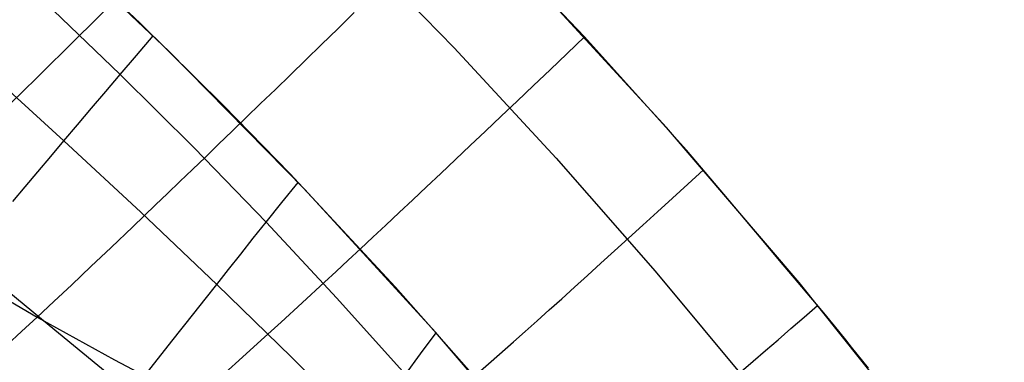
# Model space of a CAD drawing. Header units: millimetres. Extents: x -58 to 58, y -58 to 57.
# Tile 100 of 102: x 36.75 to 46.32, y 35.85 to 39.18. Entities that reach past the tile are written whole.
import ezdxf

# ---------------------------------------------------------------- set-up
doc = ezdxf.new("R2010")
doc.units = ezdxf.units.MM
doc.header["$MEASUREMENT"] = 0
doc.layers.add('Predefinito', color=5, linetype='Continuous')

msp = doc.modelspace()

# ---------------------------------------------------------------- linework, layer by layer
at = {"layer": 'Predefinito'}
for points in [[(49.9611, 28.463), (48.9489, 30.1705), (47.8783, 31.8421), (46.7507, 33.4757), (45.5674, 35.0694), (44.3298, 36.6213), (43.0394, 38.1296), (41.6976, 39.5924), (40.3062, 41.008), (38.8668, 42.3748), (37.381, 43.6911), (35.8507, 44.9553), (34.2776, 46.1659), (32.6637, 47.3216), (31.0109, 48.4208), (29.3211, 49.4623), (27.5964, 50.4449), (25.8388, 51.3674), (24.0504, 52.2286), (22.2333, 53.0276), (20.3898, 53.7634), (18.5219, 54.4352)], [(46.395, 28.5964), (45.3803, 30.1807), (44.3116, 31.7291), (43.19, 33.2397), (42.0169, 34.7106), (40.7938, 36.1402), (39.5221, 37.5267), (38.2033, 38.8685), (36.8389, 40.164), (35.4307, 41.4116), (33.9802, 42.6098), (32.4892, 43.7573), (30.9595, 44.8526), (29.3929, 45.8945), (27.7913, 46.8817), (26.1566, 47.813), (24.4907, 48.6873), (22.7956, 49.5036), (21.0733, 50.261), (19.326, 50.9584)], [(36.7331, 42.9294), (37.8308, 41.9652), (38.904, 40.9723), (39.9515, 39.9515), (40.9723, 38.904), (41.9652, 37.8308), (42.9294, 36.7331), (43.864, 35.6118), (44.7681, 34.4684), (45.6409, 33.304), (46.4819, 32.1199), (47.2902, 30.9174), (48.0655, 29.6978), (48.8072, 28.4625)]]:
    msp.add_lwpolyline(points, dxfattribs=at)
for points in [[(43.2321, 37.9109, 30.0009), (42.2419, 39.0111, 30), (41.0463, 40.2672, 30), (39.8132, 41.4869, 30), (38.544, 42.6686, 30), (37.2404, 43.811, 30), (35.9279, 44.8936, 30)], [(36.6615, 38.3658, 34.7766), (36.7845, 38.4869, 34.4843), (36.9109, 38.6115, 34.1962), (37.0408, 38.7396, 33.9124), (37.1742, 38.8712, 33.6333), (37.3112, 39.0064, 33.359), (37.4517, 39.1452, 33.0898), (37.5958, 39.2877, 32.826), (37.7435, 39.4338, 32.5678), (37.8949, 39.5837, 32.3155), (38.0501, 39.7373, 32.0693), (38.209, 39.8946, 31.8295), (38.3716, 40.0558, 31.5963), (38.5381, 40.2209, 31.37), (38.7084, 40.3898, 31.1509), (38.8826, 40.5626, 30.9391), (39.0608, 40.7394, 30.735), (39.2428, 40.9202, 30.5388), (39.4289, 41.105, 30.3507), (39.619, 41.2939, 30.171), (39.8132, 41.4869, 30)], [(36.7911, 40.2077, 28.3999), (37.9187, 39.1461, 28.4547), (38.7269, 38.3468, 28.513), (39.3744, 37.6816, 28.5724), (40.4033, 36.5763, 28.693), (41.2432, 35.6265, 28.8145)], [(36.992, 39.35, 28.8262), (37.7265, 38.6467, 28.8851), (38.4435, 37.9333, 28.9619), (39.1449, 37.2084, 29.0582), (39.8326, 36.4708, 29.177), (40.5, 35.728, 29.3196)], [(36.6268, 36.0159, 39.8864), (36.767, 36.1453, 39.2383), (36.9181, 36.2857, 38.5931), (37.0803, 36.4375, 37.9514), (37.2541, 36.6011, 37.3147), (37.4397, 36.7767, 36.685), (37.6374, 36.9644, 36.0642), (37.8474, 37.1647, 35.4541), (38.07, 37.3778, 34.8567), (38.1861, 37.4892, 34.5634), (38.3055, 37.6038, 34.2739), (38.4281, 37.7218, 33.9886), (38.554, 37.8432, 33.7076), (38.6833, 37.9679, 33.4312), (38.816, 38.0961, 33.1597), (38.952, 38.2277, 32.8932), (39.0916, 38.3628, 32.6321), (39.2345, 38.5014, 32.3765), (39.381, 38.6435, 32.1267), (39.5311, 38.7892, 31.883), (39.6847, 38.9386, 31.6455), (39.8419, 39.0916, 31.4145), (40.0028, 39.2482, 31.1903)], [(36.68, 37.4102, 30.5861), (36.8002, 37.553, 30.3623), (36.9233, 37.6991, 30.1414), (37.0494, 37.8485, 29.9236), (37.1786, 38.0013, 29.7089), (37.3108, 38.1575, 29.4975), (37.4461, 38.3171, 29.2896), (37.5847, 38.4801, 29.0854), (37.7265, 38.6467, 28.8851), (37.8847, 38.8321, 28.6714), (38.0468, 39.0217, 28.4629)], [(38.7423, 35.7416, 37.4279), (38.9137, 35.8953, 36.7985), (39.0962, 36.0605, 36.1774), (39.2901, 36.2371, 35.5661), (39.4956, 36.4256, 34.9665), (39.7129, 36.6261, 34.3804), (39.8261, 36.7309, 34.0929), (39.9423, 36.8389, 33.8095), (40.0617, 36.95, 33.5303), (40.1841, 37.0642, 33.2555), (40.3097, 37.1816, 32.9854), (40.4384, 37.3022, 32.7202), (40.5704, 37.4261, 32.4602), (40.7056, 37.5532, 32.2054), (40.844, 37.6837, 31.9563), (40.9858, 37.8174, 31.7129), (41.1308, 37.9546, 31.4755), (41.2793, 38.0951, 31.2443), (41.4311, 38.2391, 31.0195), (41.5863, 38.3865, 30.8014), (41.745, 38.5373, 30.5902), (41.9071, 38.6917, 30.3861), (42.0727, 38.8497, 30.1893), (42.2419, 39.0111, 30)], [(36.4175, 38.6923, 29.6418), (37.1786, 38.0013, 29.7089), (37.9269, 37.3055, 29.7954), (38.6639, 36.6036, 29.9025), (39.3916, 35.8945, 30.0328), (40.1037, 35.1847, 30.1869)], [(44.6727, 36.202, 30.1438), (44.6291, 36.2545, 30.1291), (44.5852, 36.3071, 30.1157), (44.4967, 36.4122, 30.0921), (44.4077, 36.5177, 30.0724), (44.3182, 36.6235, 30.0562), (44.2286, 36.7298, 30.0428), (44.1389, 36.8365, 30.0319), (43.9592, 37.0513, 30.0163), (43.5982, 37.4827, 30.0026), (43.2321, 37.9109, 30.0009)], [(41.1286, 35.6744, 34.5167), (41.3347, 35.855, 33.94), (41.5518, 36.0467, 33.3784), (41.6646, 36.1469, 33.1037), (41.7801, 36.2499, 32.8334), (41.8986, 36.3558, 32.5677), (42.0199, 36.4646, 32.3067), (42.1441, 36.5764, 32.0507), (42.2713, 36.6912, 31.7998), (42.4014, 36.8089, 31.5543), (42.5345, 36.9297, 31.3142), (42.6706, 37.0535, 31.08), (42.8098, 37.1804, 30.8516), (42.952, 37.3105, 30.6294), (43.0973, 37.4436, 30.4135), (43.2458, 37.5799, 30.2041), (43.3974, 37.7193, 30.0014)], [(36.7357, 34.1415, 35.1904), (36.8691, 34.3128, 34.6814), (37.0098, 34.4934, 34.1759), (37.1581, 34.6838, 33.6746), (37.3145, 34.8843, 33.1781), (37.4791, 35.0952, 32.6872), (37.6525, 35.317, 32.2025), (37.8349, 35.5501, 31.725), (38.0268, 35.7949, 31.2552), (38.2286, 36.0519, 30.7943), (38.4408, 36.3213, 30.343), (38.551, 36.4608, 30.1214), (38.6639, 36.6036, 29.9025), (38.7798, 36.7498, 29.6866), (38.8985, 36.8993, 29.4738), (39.0202, 37.0521, 29.2643), (39.1449, 37.2084, 29.0582), (39.2981, 37.3996, 28.8166), (39.4557, 37.5958, 28.5805)], [(36.2272, 36.8706, 31.5075), (37.0331, 36.2084, 31.6055), (37.8349, 35.5501, 31.725)], [(36.1743, 36.7191, 38.549), (36.9181, 36.2857, 38.5931), (37.671, 35.8686, 38.6446), (38.4319, 35.4671, 38.704)], [(43.7639, 35.7566, 31.4849), (43.8814, 35.857, 31.2401), (44.0016, 35.9599, 31.0003), (44.1243, 36.0655, 30.7657), (44.2497, 36.1738, 30.5364), (44.3777, 36.2847, 30.3128), (44.5084, 36.3984, 30.0948)], [(45.0033, 35.7901, 30.3019), (44.9492, 35.858, 30.2713), (44.8947, 35.9263, 30.2424), (44.8397, 35.9949, 30.2152), (44.7844, 36.0637, 30.1896), (44.7288, 36.1327, 30.1658), (44.6727, 36.202, 30.1438)], [(40.5, 35.728, 29.3196), (40.6469, 35.9279, 29.0308), (40.7992, 36.1342, 28.748)]]:
    msp.add_polyline3d(points, dxfattribs=at)

doc.saveas('drawing.dxf')
